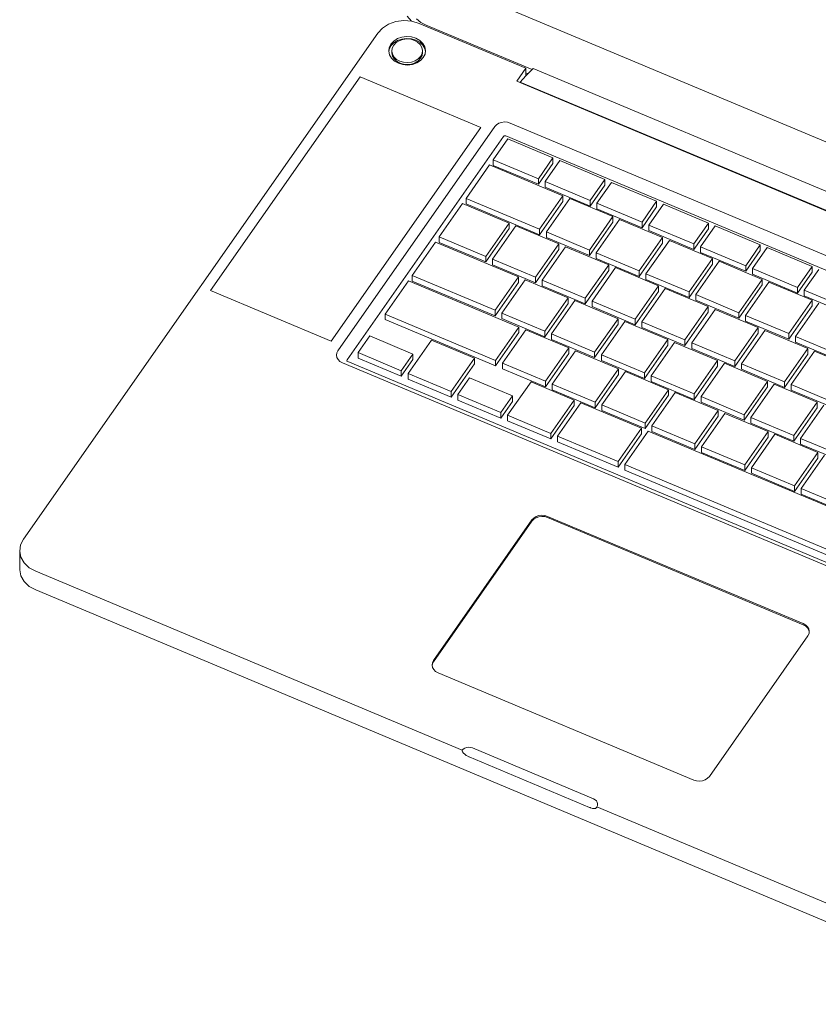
# Model space of a CAD drawing. Header units: millimetres. Extents: x -21126 to 28102, y -1237 to 9397.
# Tile 216 of 226: x 19020 to 19301, y 2629 to 2976. Entities that reach past the tile are written whole.
import ezdxf

# ---------------------------------------------------------------- set-up
doc = ezdxf.new("R2010")
doc.units = ezdxf.units.MM
doc.header["$MEASUREMENT"] = 0
doc.layers.add('Nuevo_09_EI_Mobiliari general', color=7, linetype='Continuous')
doc.layers.add('Nuevo_09_EI_Mobiliari general_Pluma_Nº__1', color=7, linetype='Continuous', lineweight=5)

# ---------------------------------------------------------------- blocks, each defined once
blk = doc.blocks.new('Elem Sección_162_2', base_point=(6815.65, 8903.01))
at = {"layer": 'Nuevo_09_EI_Mobiliari general_Pluma_Nº__1', "color": 7, "linetype": 'Continuous', "lineweight": 5}
for p, q in [((19169.65, 2988.83), (19511.35, 2845.41)), ((19149.69, 2974.1), (19152.26, 2974.98)), ((19152.26, 2974.98), (19155.04, 2975.33)), ((19155.04, 2975.33), (19157.84, 2975.1)), ((19156.22, 2976.91), (19157.73, 2975.11)), ((19157.84, 2975.1), (19160.47, 2974.32)), ((19159.47, 2976.02), (19161.05, 2974.74)), ((19145.85, 2970.96), (19147.5, 2972.72)), ((19147.5, 2972.72), (19149.69, 2974.1)), ((19160.47, 2974.32), (19198.03, 2958.56)), ((19161.05, 2974.74), (19162.85, 2973.78)), ((19162.85, 2973.78), (19200.17, 2958.11)), ((19021.1, 2792.74), (19145.85, 2970.96)), ((19151.5, 2968.16), (19150.51, 2967.1)), ((19152.81, 2968.99), (19151.5, 2968.16)), ((19151.5, 2967.5), (19152.81, 2968.33)), ((19152.28, 2967.59), (19153.38, 2968.27)), ((19154.36, 2969.52), (19152.81, 2968.99)), ((19152.81, 2968.33), (19154.36, 2968.86)), ((19153.38, 2968.27), (19154.66, 2968.72)), ((19156.02, 2969.72), (19154.36, 2969.52)), ((19154.36, 2968.86), (19156.02, 2969.07)), ((19154.66, 2968.72), (19156.05, 2968.89)), ((19157.7, 2969.59), (19156.02, 2969.72)), ((19156.02, 2969.07), (19157.7, 2968.93)), ((19156.05, 2968.89), (19157.45, 2968.78)), ((19157.45, 2968.78), (19158.77, 2968.39)), ((19159.28, 2969.12), (19157.7, 2969.59)), ((19157.7, 2968.93), (19159.28, 2968.46)), ((19158.77, 2968.39), (19159.9, 2967.75)), ((19160.65, 2968.35), (19159.28, 2969.12)), ((19159.28, 2968.46), (19160.65, 2967.7)), ((19161.71, 2967.34), (19160.65, 2968.35)), ((19149.91, 2965.88), (19149.73, 2964.58)), ((19149.73, 2964.58), (19149.99, 2963.29)), ((19149.78, 2964.32), (19149.91, 2965.22)), ((19150.51, 2967.1), (19149.91, 2965.88)), ((19149.91, 2965.22), (19150.51, 2966.45)), ((19150.51, 2966.45), (19151.5, 2967.5)), ((19150.81, 2964.6), (19150.95, 2965.69)), ((19151.03, 2963.53), (19150.81, 2964.6)), ((19150.81, 2963.95), (19150.81, 2964.6)), ((19150.95, 2965.69), (19151.46, 2966.71)), ((19151.46, 2966.71), (19152.28, 2967.59)), ((19159.9, 2967.75), (19160.79, 2966.9)), ((19160.65, 2967.7), (19161.71, 2966.68)), ((19160.79, 2966.9), (19161.36, 2965.91)), ((19161.36, 2965.91), (19161.59, 2964.83)), ((19161.59, 2964.83), (19161.44, 2963.74)), ((19161.59, 2964.17), (19161.59, 2964.83)), ((19162.4, 2966.14), (19161.71, 2967.34)), ((19161.71, 2966.68), (19162.4, 2965.49)), ((19162.66, 2964.85), (19162.4, 2966.14)), ((19162.4, 2965.49), (19162.61, 2964.45)), ((19162.49, 2963.55), (19162.66, 2964.85)), ((19149.99, 2963.29), (19150.68, 2962.09)), ((19150.68, 2962.09), (19151.75, 2961.08)), ((19151.03, 2962.87), (19150.81, 2963.95)), ((19151.6, 2962.53), (19151.03, 2963.53)), ((19151.6, 2961.87), (19151.03, 2962.87)), ((19152.49, 2961.69), (19151.6, 2962.53)), ((19152.49, 2961.03), (19151.6, 2961.87)), ((19151.75, 2961.08), (19153.11, 2960.31)), ((19153.63, 2961.05), (19152.49, 2961.69)), ((19153.63, 2960.39), (19152.49, 2961.03)), ((19154.94, 2960.66), (19153.63, 2961.05)), ((19159.02, 2961.16), (19157.73, 2960.71)), ((19160.11, 2961.84), (19159.02, 2961.16)), ((19160.11, 2961.19), (19159.02, 2960.5)), ((19159.58, 2960.45), (19160.89, 2961.27)), ((19160.94, 2962.73), (19160.11, 2961.84)), ((19160.94, 2962.07), (19160.11, 2961.19)), ((19160.89, 2961.27), (19161.88, 2962.33)), ((19161.44, 2963.74), (19160.94, 2962.73)), ((19161.44, 2963.09), (19160.94, 2962.07)), ((19161.59, 2964.17), (19161.44, 2963.09)), ((19161.88, 2962.33), (19162.49, 2963.55)), ((19153.11, 2960.31), (19154.69, 2959.84)), ((19154.94, 2960), (19153.63, 2960.39)), ((19154.69, 2959.84), (19156.37, 2959.71)), ((19156.34, 2960.54), (19154.94, 2960.66)), ((19156.34, 2959.89), (19154.94, 2960)), ((19157.73, 2960.71), (19156.34, 2960.54)), ((19157.73, 2960.06), (19156.34, 2959.89)), ((19156.37, 2959.71), (19158.04, 2959.91)), ((19159.02, 2960.5), (19157.73, 2960.06)), ((19158.04, 2959.91), (19159.58, 2960.45)), ((19198.03, 2958.56), (19194.81, 2953.97)), ((19198.03, 2955.85), (19198.03, 2958.56)), ((19198.03, 2955.85), (19200.52, 2958.48)), ((19473.02, 2844.1), (19200.52, 2958.48)), ((19139.64, 2955.52), (19086.96, 2880.27)), ((19182.17, 2937.67), (19139.64, 2955.52)), ((19195.99, 2953.7), (19198.03, 2955.85)), ((19198.03, 2956.96), (19198.78, 2956.65)), ((19194.81, 2953.97), (19467.32, 2839.59)), ((19195.99, 2953.7), (19195.94, 2953.5)), ((19467.44, 2839.76), (19195.99, 2953.7)), ((19129.5, 2862.41), (19182.17, 2937.67)), ((19187.01, 2938.01), (19131.77, 2859.09)), ((19187.63, 2938.67), (19187.01, 2938.01)), ((19188.45, 2939.19), (19187.63, 2938.67)), ((19189.42, 2939.52), (19188.45, 2939.19)), ((19190.46, 2939.65), (19189.42, 2939.52)), ((19191.51, 2939.56), (19190.46, 2939.65)), ((19192.5, 2939.27), (19191.51, 2939.56)), ((19452.68, 2830.07), (19192.5, 2939.27)), ((19190.1, 2934.53), (19135.08, 2855.94)), ((19186.51, 2926.35), (19191.65, 2933.69)), ((19190.3, 2934.74), (19190.1, 2934.53)), ((19190.37, 2934.79), (19190.3, 2934.74)), ((19190.46, 2934.82), (19190.37, 2934.79)), ((19190.56, 2934.83), (19190.46, 2934.82)), ((19190.65, 2934.83), (19190.56, 2934.83)), ((19190.97, 2934.73), (19190.65, 2934.83)), ((19450.73, 2825.71), (19190.97, 2934.73)), ((19191.65, 2933.69), (19207.53, 2927.02)), ((19202.39, 2919.68), (19186.51, 2926.35)), ((19186.51, 2924.37), (19186.51, 2926.35)), ((19207.53, 2927.02), (19202.39, 2919.68)), ((19207.53, 2925.05), (19207.53, 2927.02)), ((19177.01, 2912.76), (19185.23, 2924.51)), ((19185.23, 2924.51), (19211.06, 2913.67)), ((19202.39, 2917.71), (19186.51, 2924.37)), ((19207.53, 2925.05), (19202.39, 2917.71)), ((19204.76, 2918.69), (19209.9, 2926.03)), ((19209.9, 2926.03), (19225.77, 2919.37)), ((19202.39, 2917.71), (19202.39, 2919.68)), ((19220.64, 2912.02), (19204.76, 2918.69)), ((19204.76, 2916.72), (19204.76, 2918.69)), ((19220.64, 2910.05), (19204.76, 2916.72)), ((19225.77, 2919.37), (19220.64, 2912.02)), ((19225.77, 2917.39), (19220.64, 2910.05)), ((19223.01, 2911.03), (19228.14, 2918.37)), ((19225.77, 2917.39), (19225.77, 2919.37)), ((19228.14, 2918.37), (19244.02, 2911.71)), ((19202.83, 2901.92), (19177.01, 2912.76)), ((19177.01, 2910.79), (19177.01, 2912.76)), ((19211.06, 2913.67), (19202.83, 2901.92)), ((19205.2, 2900.93), (19213.43, 2912.67)), ((19211.06, 2911.7), (19211.06, 2913.67)), ((19213.43, 2912.67), (19228.59, 2906.31)), ((19167.5, 2899.18), (19175.72, 2910.93)), ((19175.72, 2910.93), (19192.07, 2904.07)), ((19202.83, 2899.95), (19177.01, 2910.79)), ((19211.06, 2911.7), (19202.83, 2899.95)), ((19220.64, 2910.05), (19220.64, 2912.02)), ((19238.88, 2904.37), (19223.01, 2911.03)), ((19223.01, 2909.06), (19223.01, 2911.03)), ((19238.88, 2902.39), (19223.01, 2909.06)), ((19244.02, 2911.71), (19238.88, 2904.37)), ((19244.02, 2909.74), (19238.88, 2902.39)), ((19241.25, 2903.37), (19246.39, 2910.71)), ((19244.02, 2909.74), (19244.02, 2911.71)), ((19246.39, 2910.71), (19262.27, 2904.05)), ((19228.59, 2906.31), (19220.37, 2894.56)), ((19228.59, 2904.34), (19228.59, 2906.31)), ((19192.07, 2904.07), (19183.85, 2892.32)), ((19192.07, 2902.09), (19183.85, 2890.35)), ((19186.22, 2891.32), (19194.44, 2903.07)), ((19192.07, 2902.09), (19192.07, 2904.07)), ((19194.44, 2903.07), (19209.61, 2896.71)), ((19228.59, 2904.34), (19220.37, 2892.59)), ((19222.74, 2893.57), (19230.96, 2905.31)), ((19230.96, 2905.31), (19246.13, 2898.95)), ((19238.88, 2902.39), (19238.88, 2904.37)), ((19257.13, 2896.71), (19241.25, 2903.37)), ((19241.25, 2901.4), (19241.25, 2903.37)), ((19262.27, 2904.05), (19257.13, 2896.71)), ((19262.27, 2902.08), (19257.13, 2894.74)), ((19259.5, 2895.71), (19264.64, 2903.05)), ((19262.27, 2902.08), (19262.27, 2904.05)), ((19264.64, 2903.05), (19280.51, 2896.39)), ((19183.85, 2892.32), (19167.5, 2899.18)), ((19167.5, 2897.21), (19167.5, 2899.18)), ((19202.83, 2899.95), (19202.83, 2901.92)), ((19220.37, 2894.56), (19205.2, 2900.93)), ((19205.2, 2898.96), (19205.2, 2900.93)), ((19220.37, 2892.59), (19205.2, 2898.96)), ((19246.13, 2898.95), (19237.9, 2887.2)), ((19257.13, 2894.74), (19241.25, 2901.4)), ((19246.13, 2896.98), (19246.13, 2898.95)), ((19157.99, 2885.6), (19166.21, 2897.35)), ((19166.21, 2897.35), (19195.36, 2885.11)), ((19183.85, 2890.35), (19167.5, 2897.21)), ((19209.61, 2896.71), (19201.38, 2884.96)), ((19203.75, 2883.96), (19211.98, 2895.71)), ((19209.61, 2894.73), (19209.61, 2896.71)), ((19211.98, 2895.71), (19227.14, 2889.35)), ((19246.13, 2896.98), (19237.9, 2885.23)), ((19240.27, 2886.21), (19248.5, 2897.96)), ((19248.5, 2897.96), (19263.66, 2891.59)), ((19257.13, 2894.74), (19257.13, 2896.71)), ((19275.37, 2889.05), (19259.5, 2895.71)), ((19259.5, 2893.74), (19259.5, 2895.71)), ((19280.51, 2896.39), (19275.37, 2889.05)), ((19277.74, 2888.05), (19282.88, 2895.4)), ((19280.51, 2894.42), (19280.51, 2896.39)), ((19282.88, 2895.4), (19298.76, 2888.73)), ((19183.85, 2890.35), (19183.85, 2892.32)), ((19209.61, 2894.73), (19201.38, 2882.99)), ((19220.37, 2892.59), (19220.37, 2894.56)), ((19237.9, 2887.2), (19222.74, 2893.57)), ((19222.74, 2891.6), (19222.74, 2893.57)), ((19275.37, 2887.08), (19259.5, 2893.74)), ((19280.51, 2894.42), (19275.37, 2887.08)), ((19201.38, 2884.96), (19186.22, 2891.32)), ((19186.22, 2889.35), (19186.22, 2891.32)), ((19201.38, 2882.99), (19186.22, 2889.35)), ((19227.14, 2889.35), (19218.92, 2877.6)), ((19221.29, 2876.61), (19229.51, 2888.35)), ((19237.9, 2885.23), (19222.74, 2891.6)), ((19227.14, 2887.37), (19227.14, 2889.35)), ((19229.51, 2888.35), (19244.68, 2881.99)), ((19263.66, 2891.59), (19255.44, 2879.84)), ((19263.66, 2889.62), (19255.44, 2877.87)), ((19257.81, 2878.85), (19266.03, 2890.6)), ((19263.66, 2889.62), (19263.66, 2891.59)), ((19266.03, 2890.6), (19281.2, 2884.23)), ((19275.37, 2887.08), (19275.37, 2889.05)), ((19298.76, 2888.73), (19293.62, 2881.39)), ((19298.76, 2886.76), (19298.76, 2888.73)), ((19187.14, 2873.37), (19157.99, 2885.6)), ((19157.99, 2883.63), (19157.99, 2885.6)), ((19195.36, 2885.11), (19187.14, 2873.37)), ((19195.36, 2883.14), (19195.36, 2885.11)), ((19201.38, 2882.99), (19201.38, 2884.96)), ((19227.14, 2887.37), (19218.92, 2875.63)), ((19237.9, 2885.23), (19237.9, 2887.2)), ((19255.44, 2879.84), (19240.27, 2886.21)), ((19240.27, 2884.24), (19240.27, 2886.21)), ((19293.62, 2881.39), (19277.74, 2888.05)), ((19277.74, 2886.08), (19277.74, 2888.05)), ((19293.62, 2879.42), (19277.74, 2886.08)), ((19298.76, 2886.76), (19293.62, 2879.42)), ((19295.99, 2880.4), (19301.13, 2887.74)), ((19148.48, 2872.02), (19156.71, 2883.76)), ((19156.71, 2883.76), (19195.57, 2867.45)), ((19187.14, 2871.4), (19157.99, 2883.63)), ((19195.36, 2883.14), (19187.14, 2871.4)), ((19189.51, 2872.37), (19197.73, 2884.12)), ((19197.73, 2884.12), (19212.9, 2877.75)), ((19218.92, 2877.6), (19203.75, 2883.96)), ((19203.75, 2881.99), (19203.75, 2883.96)), ((19218.92, 2875.63), (19203.75, 2881.99)), ((19244.68, 2881.99), (19236.45, 2870.24)), ((19255.44, 2877.87), (19240.27, 2884.24)), ((19244.68, 2880.01), (19244.68, 2881.99)), ((19281.2, 2884.23), (19272.97, 2872.48)), ((19281.2, 2882.26), (19272.97, 2870.51)), ((19275.34, 2871.49), (19283.57, 2883.24)), ((19281.2, 2882.26), (19281.2, 2884.23)), ((19283.57, 2883.24), (19298.73, 2876.87)), ((19293.62, 2879.42), (19293.62, 2881.39)), ((19086.96, 2880.27), (19129.5, 2862.41)), ((19244.68, 2880.01), (19236.45, 2868.27)), ((19238.82, 2869.25), (19247.05, 2880.99)), ((19247.05, 2880.99), (19262.21, 2874.63)), ((19255.44, 2877.87), (19255.44, 2879.84)), ((19272.97, 2872.48), (19257.81, 2878.85)), ((19257.81, 2876.88), (19257.81, 2878.85)), ((19311.87, 2873.73), (19295.99, 2880.4)), ((19295.99, 2878.43), (19295.99, 2880.4)), ((19311.87, 2871.76), (19295.99, 2878.43)), ((19212.9, 2877.75), (19204.67, 2866.01)), ((19212.9, 2875.78), (19204.67, 2864.04)), ((19207.04, 2865.01), (19215.26, 2876.76)), ((19212.9, 2875.78), (19212.9, 2877.75)), ((19215.26, 2876.76), (19230.43, 2870.39)), ((19218.92, 2875.63), (19218.92, 2877.6)), ((19236.45, 2870.24), (19221.29, 2876.61)), ((19221.29, 2874.63), (19221.29, 2876.61)), ((19236.45, 2868.27), (19221.29, 2874.63)), ((19262.21, 2874.63), (19253.99, 2862.88)), ((19272.97, 2870.51), (19257.81, 2876.88)), ((19262.21, 2872.66), (19262.21, 2874.63)), ((19298.73, 2876.87), (19290.51, 2865.12)), ((19298.73, 2874.9), (19290.51, 2863.15)), ((19292.88, 2864.13), (19301.1, 2875.88)), ((19298.73, 2874.9), (19298.73, 2876.87)), ((19187.35, 2855.71), (19148.48, 2872.02)), ((19148.48, 2870.05), (19148.48, 2872.02)), ((19187.14, 2871.4), (19187.14, 2873.37)), ((19204.67, 2866.01), (19189.51, 2872.37)), ((19189.51, 2870.4), (19189.51, 2872.37)), ((19262.21, 2872.66), (19253.99, 2860.91)), ((19256.36, 2861.89), (19264.58, 2873.63)), ((19264.58, 2873.63), (19279.75, 2867.27)), ((19272.97, 2870.51), (19272.97, 2872.48)), ((19290.51, 2865.12), (19275.34, 2871.49)), ((19275.34, 2869.52), (19275.34, 2871.49)), ((19187.35, 2853.74), (19148.48, 2870.05)), ((19195.57, 2867.45), (19187.35, 2855.71)), ((19204.67, 2864.04), (19189.51, 2870.4)), ((19195.57, 2865.48), (19195.57, 2867.45)), ((19230.43, 2870.39), (19222.21, 2858.65)), ((19230.43, 2868.42), (19222.21, 2856.68)), ((19224.58, 2857.65), (19232.8, 2869.4)), ((19230.43, 2868.42), (19230.43, 2870.39)), ((19232.8, 2869.4), (19247.97, 2863.03)), ((19236.45, 2868.27), (19236.45, 2870.24)), ((19253.99, 2862.88), (19238.82, 2869.25)), ((19238.82, 2867.27), (19238.82, 2869.25)), ((19290.51, 2863.15), (19275.34, 2869.52)), ((19138.98, 2858.44), (19143.09, 2864.31)), ((19143.09, 2864.31), (19158.25, 2857.94)), ((19195.57, 2865.48), (19187.35, 2853.74)), ((19189.72, 2854.71), (19197.94, 2866.46)), ((19197.94, 2866.46), (19213.1, 2860.09)), ((19204.67, 2864.04), (19204.67, 2866.01)), ((19222.21, 2858.65), (19207.04, 2865.01)), ((19207.04, 2863.04), (19207.04, 2865.01)), ((19253.99, 2860.91), (19238.82, 2867.27)), ((19279.75, 2867.27), (19271.52, 2855.52)), ((19279.75, 2865.3), (19271.52, 2853.55)), ((19273.89, 2854.53), (19282.12, 2866.27)), ((19279.75, 2865.3), (19279.75, 2867.27)), ((19282.12, 2866.27), (19297.28, 2859.91)), ((19290.51, 2863.15), (19290.51, 2865.12)), ((19308.04, 2857.76), (19292.88, 2864.13)), ((19292.88, 2862.16), (19292.88, 2864.13)), ((19156.51, 2851.08), (19164.73, 2862.82)), ((19164.73, 2862.82), (19179.9, 2856.46)), ((19222.21, 2856.68), (19207.04, 2863.04)), ((19247.97, 2863.03), (19239.74, 2851.29)), ((19247.97, 2861.06), (19239.74, 2849.32)), ((19242.11, 2850.29), (19250.33, 2862.04)), ((19247.97, 2861.06), (19247.97, 2863.03)), ((19250.33, 2862.04), (19265.5, 2855.67)), ((19253.99, 2860.91), (19253.99, 2862.88)), ((19271.52, 2855.52), (19256.36, 2861.89)), ((19256.36, 2859.91), (19256.36, 2861.89)), ((19308.04, 2855.79), (19292.88, 2862.16)), ((19131.39, 2858.32), (19131.28, 2857.51)), ((19131.28, 2857.51), (19131.45, 2856.7)), ((19131.77, 2859.09), (19131.39, 2858.32)), ((19154.14, 2852.07), (19138.98, 2858.44)), ((19138.98, 2856.46), (19138.98, 2858.44)), ((19158.25, 2857.94), (19154.14, 2852.07)), ((19158.25, 2855.97), (19158.25, 2857.94)), ((19213.1, 2860.09), (19204.88, 2848.35)), ((19213.1, 2858.12), (19204.88, 2846.38)), ((19207.25, 2847.35), (19215.47, 2859.1)), ((19213.1, 2858.12), (19213.1, 2860.09)), ((19215.47, 2859.1), (19230.64, 2852.73)), ((19222.21, 2856.68), (19222.21, 2858.65)), ((19239.74, 2851.29), (19224.58, 2857.65)), ((19224.58, 2855.68), (19224.58, 2857.65)), ((19271.52, 2853.55), (19256.36, 2859.91)), ((19297.28, 2859.91), (19289.06, 2848.16)), ((19297.28, 2857.94), (19289.06, 2846.19)), ((19291.43, 2847.17), (19299.65, 2858.91)), ((19297.28, 2857.94), (19297.28, 2859.91)), ((19299.65, 2858.91), (19314.82, 2852.55)), ((19131.45, 2856.7), (19131.88, 2855.96)), ((19131.88, 2855.96), (19132.54, 2855.32)), ((19132.54, 2855.32), (19133.4, 2854.84)), ((19133.4, 2854.84), (19393.58, 2745.64)), ((19134.96, 2855.69), (19134.95, 2855.62)), ((19134.95, 2855.62), (19134.97, 2855.54)), ((19135.08, 2855.94), (19134.96, 2855.69)), ((19134.97, 2855.54), (19135.01, 2855.47)), ((19135.01, 2855.47), (19135.07, 2855.41)), ((19135.07, 2855.41), (19135.34, 2855.26)), ((19135.34, 2855.26), (19395.1, 2746.23)), ((19154.14, 2850.1), (19138.98, 2856.46)), ((19158.25, 2855.97), (19154.14, 2850.1)), ((19179.9, 2856.46), (19171.68, 2844.71)), ((19179.9, 2854.49), (19171.68, 2842.74)), ((19179.9, 2854.49), (19179.9, 2856.46)), ((19187.35, 2853.74), (19187.35, 2855.71)), ((19204.88, 2848.35), (19189.72, 2854.71)), ((19189.72, 2852.74), (19189.72, 2854.71)), ((19239.74, 2849.32), (19224.58, 2855.68)), ((19265.5, 2855.67), (19257.28, 2843.93)), ((19265.5, 2853.7), (19257.28, 2841.96)), ((19259.65, 2842.93), (19267.87, 2854.68)), ((19265.5, 2853.7), (19265.5, 2855.67)), ((19267.87, 2854.68), (19283.04, 2848.31)), ((19271.52, 2853.55), (19271.52, 2855.52)), ((19289.06, 2848.16), (19273.89, 2854.53)), ((19273.89, 2852.55), (19273.89, 2854.53)), ((19154.14, 2850.1), (19154.14, 2852.07)), ((19171.68, 2844.71), (19156.51, 2851.08)), ((19156.51, 2849.11), (19156.51, 2851.08)), ((19204.88, 2846.38), (19189.72, 2852.74)), ((19230.64, 2852.73), (19222.42, 2840.99)), ((19230.64, 2850.76), (19222.42, 2839.02)), ((19224.79, 2839.99), (19233.01, 2851.74)), ((19230.64, 2850.76), (19230.64, 2852.73)), ((19233.01, 2851.74), (19248.17, 2845.37)), ((19239.74, 2849.32), (19239.74, 2851.29)), ((19257.28, 2843.93), (19242.11, 2850.29)), ((19242.11, 2848.32), (19242.11, 2850.29)), ((19289.06, 2846.19), (19273.89, 2852.55)), ((19171.68, 2842.74), (19156.51, 2849.11)), ((19174.05, 2843.72), (19178.16, 2849.59)), ((19178.16, 2849.59), (19193.32, 2843.22)), ((19191.58, 2836.36), (19199.8, 2848.1)), ((19199.8, 2848.1), (19214.97, 2841.74)), ((19204.88, 2846.38), (19204.88, 2848.35)), ((19222.42, 2840.99), (19207.25, 2847.35)), ((19207.25, 2845.38), (19207.25, 2847.35)), ((19257.28, 2841.96), (19242.11, 2848.32)), ((19283.04, 2848.31), (19274.81, 2836.57)), ((19277.18, 2835.57), (19285.4, 2847.32)), ((19283.04, 2846.34), (19283.04, 2848.31)), ((19285.4, 2847.32), (19300.57, 2840.95)), ((19289.06, 2846.19), (19289.06, 2848.16)), ((19306.59, 2840.8), (19291.43, 2847.17)), ((19291.43, 2845.19), (19291.43, 2847.17)), ((19171.68, 2842.74), (19171.68, 2844.71)), ((19189.21, 2837.35), (19174.05, 2843.72)), ((19174.05, 2841.75), (19174.05, 2843.72)), ((19193.32, 2843.22), (19189.21, 2837.35)), ((19193.32, 2841.25), (19193.32, 2843.22)), ((19222.42, 2839.02), (19207.25, 2845.38)), ((19248.17, 2845.37), (19239.95, 2833.63)), ((19248.17, 2843.4), (19239.95, 2831.66)), ((19242.32, 2832.63), (19250.54, 2844.38)), ((19248.17, 2843.4), (19248.17, 2845.37)), ((19250.54, 2844.38), (19265.71, 2838.01)), ((19257.28, 2841.96), (19257.28, 2843.93)), ((19283.04, 2846.34), (19274.81, 2834.6)), ((19306.59, 2838.83), (19291.43, 2845.19)), ((19189.21, 2835.38), (19174.05, 2841.75)), ((19193.32, 2841.25), (19189.21, 2835.38)), ((19214.97, 2841.74), (19206.75, 2829.99)), ((19214.97, 2839.77), (19206.75, 2828.02)), ((19209.12, 2829), (19217.34, 2840.74)), ((19214.97, 2839.77), (19214.97, 2841.74)), ((19217.34, 2840.74), (19238.67, 2831.79)), ((19222.42, 2839.02), (19222.42, 2840.99)), ((19239.95, 2833.63), (19224.79, 2839.99)), ((19224.79, 2838.02), (19224.79, 2839.99)), ((19274.81, 2836.57), (19259.65, 2842.93)), ((19259.65, 2840.96), (19259.65, 2842.93)), ((19274.81, 2834.6), (19259.65, 2840.96)), ((19300.57, 2840.95), (19292.35, 2829.21)), ((19294.72, 2828.21), (19302.94, 2839.96)), ((19300.57, 2838.98), (19300.57, 2840.95)), ((19189.21, 2835.38), (19189.21, 2837.35)), ((19206.75, 2829.99), (19191.58, 2836.36)), ((19191.58, 2834.39), (19191.58, 2836.36)), ((19239.95, 2831.66), (19224.79, 2838.02)), ((19265.71, 2838.01), (19257.49, 2826.27)), ((19259.86, 2825.27), (19268.08, 2837.02)), ((19265.71, 2836.04), (19265.71, 2838.01)), ((19268.08, 2837.02), (19283.24, 2830.65)), ((19274.81, 2834.6), (19274.81, 2836.57)), ((19300.57, 2838.98), (19292.35, 2827.24)), ((19206.75, 2828.02), (19191.58, 2834.39)), ((19239.95, 2831.66), (19239.95, 2833.63)), ((19265.71, 2836.04), (19257.49, 2824.3)), ((19292.35, 2829.21), (19277.18, 2835.57)), ((19277.18, 2833.6), (19277.18, 2835.57)), ((19292.35, 2827.24), (19277.18, 2833.6)), ((19206.75, 2828.02), (19206.75, 2829.99)), ((19238.67, 2831.79), (19230.44, 2820.05)), ((19238.67, 2829.82), (19230.44, 2818.07)), ((19232.81, 2819.05), (19241.04, 2830.8)), ((19238.67, 2829.82), (19238.67, 2831.79)), ((19241.04, 2830.8), (19326.34, 2794.99)), ((19257.49, 2826.27), (19242.32, 2832.63)), ((19242.32, 2830.66), (19242.32, 2832.63)), ((19257.49, 2824.3), (19242.32, 2830.66)), ((19283.24, 2830.65), (19275.02, 2818.91)), ((19277.39, 2817.91), (19285.61, 2829.66)), ((19283.24, 2828.68), (19283.24, 2830.65)), ((19285.61, 2829.66), (19300.78, 2823.3)), ((19230.44, 2820.05), (19209.12, 2829)), ((19209.12, 2827.03), (19209.12, 2829)), ((19230.44, 2818.07), (19209.12, 2827.03)), ((19257.49, 2824.3), (19257.49, 2826.27)), ((19283.24, 2828.68), (19275.02, 2816.94)), ((19292.35, 2827.24), (19292.35, 2829.21)), ((19309.88, 2821.85), (19294.72, 2828.21)), ((19294.72, 2826.24), (19294.72, 2828.21)), ((19309.88, 2819.88), (19294.72, 2826.24)), ((19275.02, 2818.91), (19259.86, 2825.27)), ((19259.86, 2823.3), (19259.86, 2825.27)), ((19275.02, 2816.94), (19259.86, 2823.3)), ((19300.78, 2823.3), (19292.56, 2811.55)), ((19300.78, 2821.32), (19300.78, 2823.3)), ((19230.44, 2818.07), (19230.44, 2820.05)), ((19318.12, 2783.25), (19232.81, 2819.05)), ((19232.81, 2817.08), (19232.81, 2819.05)), ((19275.02, 2816.94), (19275.02, 2818.91)), ((19300.78, 2821.32), (19292.56, 2809.58)), ((19294.93, 2810.55), (19303.15, 2822.3)), ((19318.12, 2781.28), (19232.81, 2817.08)), ((19292.56, 2811.55), (19277.39, 2817.91)), ((19277.39, 2815.94), (19277.39, 2817.91)), ((19292.56, 2809.58), (19277.39, 2815.94)), ((19292.56, 2809.58), (19292.56, 2811.55)), ((19310.09, 2804.19), (19294.93, 2810.55)), ((19294.93, 2808.58), (19294.93, 2810.55)), ((19310.09, 2802.22), (19294.93, 2808.58)), ((19200.13, 2799.52), (19165.45, 2749.97)), ((19200.13, 2799.13), (19165.45, 2749.57)), ((19200.75, 2800.18), (19200.13, 2799.52)), ((19200.75, 2799.79), (19200.13, 2799.13)), ((19201.57, 2800.7), (19200.75, 2800.18)), ((19201.57, 2800.3), (19200.75, 2799.79)), ((19202.54, 2801.03), (19201.57, 2800.7)), ((19202.54, 2800.64), (19201.57, 2800.3)), ((19203.58, 2801.16), (19202.54, 2801.03)), ((19203.58, 2800.77), (19202.54, 2800.64)), ((19204.63, 2801.08), (19203.58, 2801.16)), ((19204.63, 2800.68), (19203.58, 2800.77)), ((19205.62, 2800.78), (19204.63, 2801.08)), ((19205.62, 2800.39), (19204.63, 2800.68)), ((19295.66, 2762.99), (19205.62, 2800.78)), ((19295.66, 2762.6), (19205.62, 2800.39)), ((19020.09, 2790.71), (19021.1, 2792.74)), ((19019.8, 2788.54), (19020.09, 2790.71)), ((19020.24, 2786.39), (19019.8, 2788.54)), ((19019.8, 2788.54), (19019.8, 2781.97)), ((19021.39, 2784.4), (19020.24, 2786.39)), ((19023.16, 2782.7), (19021.39, 2784.4)), ((19019.8, 2781.97), (19020.24, 2779.82)), ((19025.44, 2781.42), (19023.16, 2782.7)), ((19175.56, 2718.41), (19025.44, 2781.42)), ((19020.24, 2779.82), (19021.39, 2777.82)), ((19021.39, 2777.82), (19023.16, 2776.13)), ((19023.16, 2776.13), (19025.44, 2774.85)), ((19025.44, 2774.85), (19373.06, 2628.95)), ((19296.52, 2762.51), (19295.66, 2762.99)), ((19296.52, 2762.12), (19295.66, 2762.6)), ((19297.18, 2761.88), (19296.52, 2762.51)), ((19297.18, 2761.48), (19296.52, 2762.12)), ((19297.61, 2761.13), (19297.18, 2761.88)), ((19297.61, 2760.73), (19297.18, 2761.48)), ((19297.78, 2760.32), (19297.61, 2761.13)), ((19297.74, 2760.08), (19297.61, 2760.73)), ((19297.67, 2759.51), (19297.78, 2760.32)), ((19262.6, 2709.19), (19297.29, 2758.75)), ((19297.29, 2758.75), (19297.67, 2759.51)), ((19165.45, 2749.97), (19165.07, 2749.2)), ((19165.45, 2749.57), (19165.07, 2748.81)), ((19165.07, 2749.2), (19164.96, 2748.39)), ((19164.96, 2748.39), (19165.12, 2747.58)), ((19165.07, 2748.81), (19164.99, 2748.23)), ((19165.12, 2747.58), (19165.55, 2746.84)), ((19165.55, 2746.84), (19166.22, 2746.2)), ((19166.22, 2746.2), (19167.07, 2745.72)), ((19167.07, 2745.72), (19257.12, 2707.93)), ((19175.94, 2718.82), (19175.56, 2718.41)), ((19175.56, 2718.41), (19175.58, 2718.24)), ((19176.49, 2719.17), (19175.94, 2718.82)), ((19177.13, 2719.39), (19176.49, 2719.17)), ((19177.82, 2719.47), (19177.13, 2719.39)), ((19178.52, 2719.42), (19177.82, 2719.47)), ((19179.18, 2719.22), (19178.52, 2719.42)), ((19221.83, 2701.32), (19179.18, 2719.22)), ((19175.58, 2718.24), (19175.74, 2717.85)), ((19175.74, 2717.85), (19176.04, 2717.43)), ((19176.04, 2717.43), (19176.47, 2717.01)), ((19176.47, 2717.01), (19177, 2716.62)), ((19177, 2716.62), (19177.59, 2716.28)), ((19177.59, 2716.28), (19177.74, 2716.21)), ((19177.74, 2716.21), (19177.85, 2716.17)), ((19177.91, 2716.14), (19178.07, 2716.07)), ((19220.42, 2698.3), (19178.07, 2716.07)), ((19257.12, 2707.93), (19258.1, 2707.64)), ((19260.2, 2707.68), (19261.16, 2708.01)), ((19261.16, 2708.01), (19261.98, 2708.53)), ((19261.98, 2708.53), (19262.6, 2709.19)), ((19258.1, 2707.64), (19259.15, 2707.55)), ((19259.15, 2707.55), (19260.2, 2707.68)), ((19222.4, 2701), (19221.83, 2701.32)), ((19222.85, 2700.58), (19222.4, 2701)), ((19220.42, 2698.3), (19220.6, 2698.22)), ((19220.66, 2698.2), (19220.76, 2698.16)), ((19220.76, 2698.16), (19220.9, 2698.11)), ((19220.9, 2698.11), (19221.49, 2697.95)), ((19221.49, 2697.95), (19222.02, 2697.89)), ((19222.02, 2697.89), (19222.45, 2697.95)), ((19222.45, 2697.95), (19222.76, 2698.11)), ((19222.76, 2698.11), (19222.92, 2698.37)), ((19223.13, 2700.08), (19222.85, 2700.58)), ((19222.92, 2698.37), (19222.94, 2698.53)), ((19222.94, 2698.53), (19223.17, 2699)), ((19373.06, 2635.52), (19222.94, 2698.53)), ((19223.24, 2699.54), (19223.13, 2700.08)), ((19223.17, 2699), (19223.24, 2699.54))]:
    blk.add_line(p, q, dxfattribs=at)

msp = doc.modelspace()

# ---------------------------------------------------------------- block references
at = {"layer": 'Nuevo_09_EI_Mobiliari general', "lineweight": 0}
msp.add_blockref('Elem Sección_162_2', (6815.65, 8903.01), dxfattribs=at)

doc.saveas('drawing.dxf')
